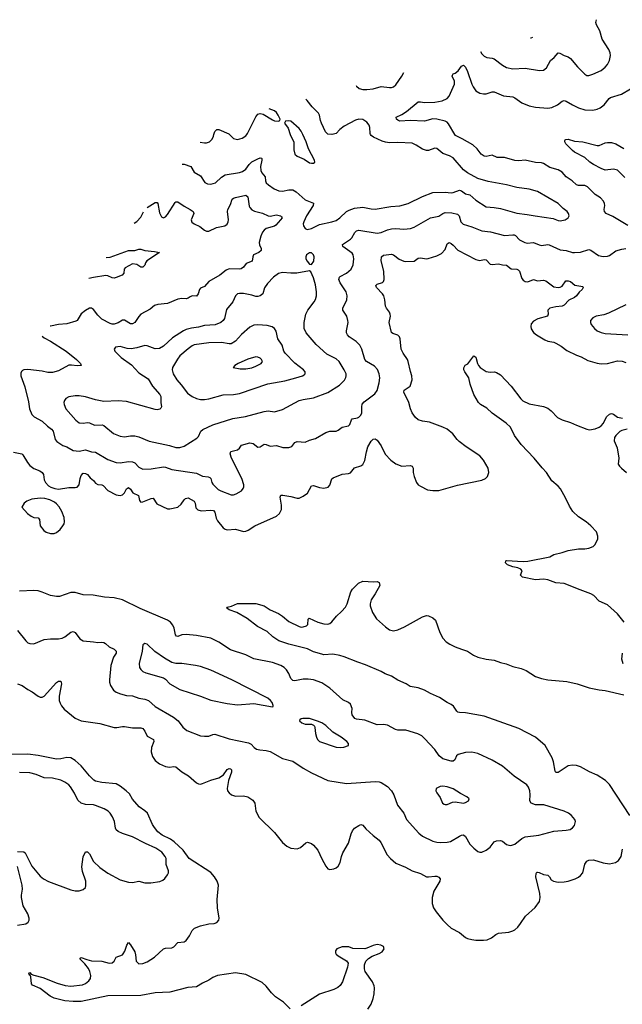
# Model space of a CAD drawing. Header units: inches. Extents: x 1305449 to 1407403, y 744709 to 841554.
# Tile 113 of 114: x 1392531 to 1398395, y 831530 to 841119. Entities that reach past the tile are written whole.
import ezdxf

# ---------------------------------------------------------------- set-up
doc = ezdxf.new("R2010")
doc.units = ezdxf.units.IN
doc.header["$MEASUREMENT"] = 0
doc.layers.add('B3893', color=7, linetype='Continuous')
doc.layers.add('B3894', color=7, linetype='Continuous')

msp = doc.modelspace()

# ---------------------------------------------------------------- linework, layer by layer
at = {"layer": 'B3893', "color": 6}
for points, elevation in [([(1394111.9, 839710.8), (1394130, 839711.1), (1394197.5, 839690), (1394230, 839632.3), (1394290, 839598), (1394334, 839534), (1394359.1, 839519.1), (1394390, 839515.6), (1394436.4, 839530), (1394495, 839585), (1394530, 839607.6), (1394670, 839629.8), (1394699.4, 839640.6), (1394730, 839663.1), (1394765.6, 839710), (1394790, 839733.8), (1394850, 839765.1), (1394870, 839772), (1394883.8, 839770), (1394887.6, 839767.6), (1394887.7, 839750), (1394873.8, 839690), (1394876.8, 839650), (1394888, 839628), (1394918.3, 839590), (1394923.1, 839550), (1394930.9, 839530.9), (1394952.6, 839510), (1395007.2, 839470), (1395051.6, 839451.6), (1395090, 839447.7), (1395150, 839462.2), (1395190, 839461.8), (1395222.9, 839442.9), (1395310, 839364.4), (1395390.6, 839330.6), (1395386.1, 839310), (1395322.2, 839210), (1395295, 839150), (1395290.6, 839130), (1395293.5, 839110), (1395310, 839086), (1395330, 839077.1), (1395370, 839084.9), (1395450, 839123), (1395570, 839149.8), (1395610, 839164.4), (1395645.3, 839190), (1395710.7, 839249.3), (1395736.2, 839263.8), (1395790, 839282.9), (1395870, 839292.4), (1395950, 839276.4), (1395990, 839273.7), (1396141.2, 839298.8), (1396230, 839307.2), (1396310, 839330.2), (1396450, 839395.5), (1396550, 839435), (1396670, 839438.2), (1396730, 839433.4), (1396750, 839436.4), (1396810, 839458.5), (1396830, 839453), (1396870, 839423.7), (1396912.3, 839412.3), (1396970, 839361), (1397070, 839296.3), (1397150, 839290.7), (1397210, 839279.8), (1397370, 839234.9), (1397470, 839223), (1397547.3, 839207.3), (1397722.2, 839182.2), (1397770, 839162), (1397790, 839159.9), (1397840.5, 839170), (1397869.8, 839190), (1397876.8, 839210), (1397872.9, 839230), (1397859.4, 839250), (1397820, 839280), (1397770, 839330.3), (1397570, 839444.6), (1397490, 839469.7), (1397370, 839484.4), (1397270, 839511.6), (1397090, 839542.5), (1396990, 839573.1), (1396890, 839627.1), (1396850, 839655.1), (1396750, 839772), (1396713.3, 839793.3), (1396650, 839816.5), (1396590, 839864.5), (1396570, 839866.9), (1396510, 839844.5), (1396490, 839843.7), (1396450, 839856.8), (1396390, 839896.8), (1396350, 839915.2), (1396210, 839921.5), (1396130, 839918.9), (1396090, 839925), (1396057.2, 839937.2), (1395974.7, 839974.7), (1395950.4, 839990.4), (1395946, 840000)], 1500), ([(1394286.7, 839925.6), (1394330, 839918.1), (1394350, 839918.9), (1394377.1, 839930), (1394404, 839956), (1394417, 839983), (1394421.3, 840000)], 1600), ([(1394573.3, 840000), (1394610, 839961.3), (1394650, 839950.6), (1394695.5, 839964.5), (1394730, 839989), (1394739.8, 840000)], 1600), ([(1395162.1, 840000), (1395165.1, 839990), (1395199.3, 839930), (1395198.8, 839850), (1395210.1, 839810), (1395230, 839789.7), (1395300.1, 839760.1), (1395350, 839724.9), (1395370, 839720.3), (1395390, 839722.6), (1395402, 839730), (1395401, 839750), (1395342.4, 839862.4), (1395320.1, 839930), (1395286.6, 840000)], 1600), ([(1395571.3, 840000), (1395570, 839999.7), (1395567.1, 840000)], 1500), ([(1398450, 839112.9), (1398301.8, 839201.8), (1398238.4, 839230), (1398222.5, 839250), (1398220.3, 839270), (1398226.2, 839310), (1398222.9, 839330), (1398212.5, 839352.5), (1398183.8, 839383.9), (1398130, 839417.6), (1398057.2, 839490), (1398030, 839504), (1397970, 839504.6), (1397950, 839510.2), (1397908.9, 839548.9), (1397850, 839589.9), (1397810, 839635.3), (1397770, 839658.1), (1397690, 839679.6), (1397630, 839719.2), (1397610, 839725.2), (1397550, 839727.5), (1397450, 839750.9), (1397390, 839745.9), (1397350, 839749), (1397250, 839776.8), (1397176.8, 839776.8), (1397130, 839799.3), (1397070, 839786.6), (1397050, 839790), (1397021.9, 839810), (1396982.1, 839862.1), (1396939.4, 839899.4), (1396838.3, 839958.3), (1396771.6, 839990), (1396765.8, 840000)], 1400), ([(1398421, 839581), (1398350, 839653.5), (1398310, 839661.9), (1398230, 839653.9), (1398190, 839669.2), (1398114.9, 839710), (1398080.5, 839730), (1398030, 839778.1), (1397930, 839827.8), (1397910, 839844), (1397847, 839910), (1397836.4, 839930), (1397837.2, 839942.8), (1397839.5, 839950), (1397846.5, 839953.5), (1397870, 839953.7), (1397930, 839936.1), (1398010, 839929.4), (1398150, 839892.1), (1398170, 839892.8), (1398230, 839919.9), (1398250, 839924.2), (1398290, 839923.4), (1398334.1, 839910), (1398410, 839864.9)], 1300), ([(1393770.3, 839291.2), (1393850, 839339), (1393870, 839337.2), (1393875.2, 839330), (1393890, 839239.3), (1393910, 839200.1), (1393930, 839189.6), (1393950, 839199.9), (1393970, 839222.8), (1394042.6, 839337.4), (1394050, 839344.9), (1394070, 839345.4), (1394130, 839301.4), (1394189.5, 839270), (1394217.7, 839250), (1394226.3, 839230), (1394199.8, 839170), (1394206, 839146), (1394227.3, 839130), (1394283.3, 839103.3), (1394330, 839068.4), (1394350, 839059.8), (1394370, 839058.9), (1394445.8, 839094.2), (1394528.3, 839111.7), (1394550, 839127.7), (1394560.8, 839150), (1394563.2, 839170), (1394553.3, 839250), (1394555.7, 839270), (1394581.6, 839318.4), (1394599.3, 839370), (1394610, 839381.2), (1394630, 839388.8), (1394730, 839410.3), (1394752.3, 839392.3), (1394764.3, 839304.3), (1394770, 839288.9), (1394790, 839268), (1394815.1, 839255.1), (1394893.9, 839233.9), (1394950, 839207.2), (1394970, 839206.2), (1395030, 839217.8), (1395067.8, 839210), (1395079.2, 839199.2), (1395083.9, 839190), (1395070.4, 839170), (1395022.3, 839117.7), (1395010, 839109.3), (1394930, 839084.1), (1394908.5, 839070), (1394893.2, 839050), (1394877.2, 839010), (1394862.6, 838950), (1394865, 838925), (1394880, 838890), (1394880.8, 838870), (1394857.4, 838850), (1394807.6, 838830), (1394798.2, 838810), (1394794.3, 838765.7), (1394734.5, 838745.5), (1394708.3, 838710), (1394686.9, 838693.1), (1394670, 838689), (1394570, 838691.2), (1394540.5, 838679.5), (1394477.1, 838630), (1394372.6, 838570), (1394330, 838518.9), (1394290, 838505.7), (1394279.2, 838490), (1394268.3, 838450), (1394250, 838427.6), (1394210, 838428.4), (1394190, 838420.8), (1394170, 838405.5), (1394150, 838399.1), (1394110, 838403.4), (1394070, 838398.6), (1393970, 838353.5), (1393875.6, 838344.4), (1393844.2, 838335.8), (1393800.8, 838299.2), (1393710.6, 838249.4), (1393690, 838227.9), (1393650.5, 838170), (1393630, 838157), (1393610, 838156.3), (1393550, 838192.4), (1393530, 838191), (1393490, 838168.1), (1393450, 838154.6), (1393430, 838154.4), (1393410, 838160.3), (1393330, 838202.8), (1393290, 838241.8), (1393250, 838295.7), (1393230, 838309.5), (1393210, 838309.9), (1393170, 838287.2), (1393130, 838253.1), (1393090, 838190.8), (1393077, 838183), (1392990, 838156), (1392910, 838149.7), (1392830, 838134.2), (1392827.9, 838133.5)], 1400), ([(1392748.8, 838036.3), (1392770, 838020.1), (1392830, 837989.4), (1392984.5, 837890), (1393084.4, 837810), (1393123.2, 837770), (1393130.3, 837750), (1393091.1, 837748.9), (1393035.5, 837755.5), (1393010, 837752.8), (1392910, 837699.2), (1392850, 837683.1), (1392803.9, 837683.9), (1392750, 837695.8), (1392610, 837713.1), (1392570.4, 837709.6), (1392557.2, 837702.8), (1392547.2, 837692.8), (1392542.5, 837677.5), (1392543.4, 837650), (1392581.9, 837541.9), (1392616.3, 837396.3), (1392627.7, 837327.7), (1392650, 837272.3), (1392670.5, 837250.5), (1392750, 837208.5), (1392800.4, 837160.4), (1392841, 837130), (1392857.1, 837110), (1392877.4, 837030), (1392892.2, 837012.2), (1392950, 836971.6), (1392990, 836957.8), (1393050, 836922.8), (1393110, 836917.7), (1393170, 836929.6), (1393230, 836910.3), (1393270, 836906), (1393390, 836836.3), (1393470, 836807.6), (1393510, 836803.3), (1393590, 836817.3), (1393630, 836814), (1393650, 836804.3), (1393690, 836761.3), (1393730, 836742.3), (1393810, 836744.9), (1393930, 836762.5), (1393950, 836760.4), (1394010, 836739.2), (1394250, 836701.9), (1394310, 836672.2), (1394366, 836666), (1394379.7, 836659.7), (1394391.4, 836650), (1394402, 836610), (1394410, 836596.6), (1394463.5, 836543.5), (1394487.5, 836530), (1394590, 836492.2), (1394610, 836492.7), (1394638.8, 836501.2), (1394688.6, 836530), (1394706.6, 836553.4), (1394712.4, 836570), (1394712.3, 836587.7), (1394693.3, 836650), (1394590.9, 836850), (1394580.3, 836890), (1394586, 836914), (1394651, 836929), (1394670, 836945.3), (1394690, 836974.2), (1394770, 836996.3), (1394801.8, 836990), (1394850, 836955.9), (1394870, 836958), (1394910, 836983.9), (1394930, 836982.4), (1394970, 836965.7), (1395030, 836970.3), (1395093.2, 836953.2), (1395150, 836951.2), (1395178.3, 836961.7), (1395210, 837001), (1395229.7, 837010), (1395310, 837005.4), (1395350, 837022.9), (1395410, 837041), (1395510, 837100.1), (1395550, 837110.8), (1395610, 837112.5), (1395630, 837121.9), (1395670, 837151.5), (1395730, 837162.7), (1395742.6, 837177.4), (1395758.4, 837221.6), (1395767.3, 837232.7), (1395817.7, 837242.3), (1395830, 837247.7), (1395850, 837266.7), (1395860.4, 837290), (1395859.5, 837350), (1395865.4, 837374.6), (1395884.3, 837395.7), (1395986.5, 837473.5), (1396010, 837508.3), (1396030, 837583.6), (1396034.5, 837630), (1396027.8, 837670), (1396011.9, 837711.9), (1395984.2, 837744.2), (1395906.5, 837790), (1395889.9, 837810), (1395859, 837910), (1395840.3, 837950), (1395805.7, 837985.7), (1395738, 838030), (1395720.3, 838050), (1395712, 838070), (1395709.9, 838090), (1395726.3, 838170), (1395725.7, 838190), (1395713.5, 838230), (1395675.9, 838290), (1395674.8, 838310), (1395713.3, 838390), (1395718.9, 838430), (1395707.4, 838470), (1395650, 838556.1), (1395636.9, 838590), (1395641.6, 838610), (1395650, 838618.8), (1395710, 838650.9), (1395755.6, 838690), (1395777, 838730), (1395784.3, 838790), (1395776.8, 838830), (1395765.8, 838845.8), (1395674.3, 838910), (1395673.1, 838930), (1395750, 838980.1), (1395764, 838996), (1395792.9, 839047.2), (1395810, 839062.3), (1395830, 839068.8), (1396010, 839039), (1396050, 839045.3), (1396110, 839072.4), (1396150, 839083), (1396190, 839085.1), (1396270, 839077.6), (1396333.2, 839086.8), (1396370, 839097.6), (1396529.5, 839190.5), (1396610, 839206.6), (1396648.5, 839231.5), (1396670, 839239.8), (1396737.5, 839237.5), (1396790, 839226.2), (1396809.4, 839210), (1396825.5, 839150), (1396847.9, 839127.9), (1396930, 839102.4), (1397030, 839061), (1397112.8, 839052.8), (1397250, 839016), (1397330, 839025.2), (1397342.5, 839022.5), (1397355.7, 839015.7), (1397394, 838974), (1397447.4, 838947.4), (1397470, 838943.8), (1397530, 838950.5), (1397585.4, 838925.4), (1397610, 838920.7), (1397670, 838928.1), (1397685, 838925), (1397790, 838876.5), (1397850, 838872.6), (1397910, 838853), (1397930, 838851.7), (1397990, 838855.8), (1398070, 838880.1), (1398090, 838874.9), (1398163.2, 838823.2), (1398210, 838813), (1398250, 838815.6), (1398270, 838822.6), (1398332.5, 838867.5), (1398390, 838885), (1398430, 838889.1)], 1400), ([(1393645.5, 839137.9), (1393670, 839151.9), (1393710, 839194.4), (1393736.1, 839249.2)], 1400), ([(1392470, 836908.2), (1392550, 836891.8), (1392562.4, 836882.4), (1392606.4, 836806.4), (1392630, 836777.2), (1392670, 836748.1), (1392725.7, 836725.7), (1392750.8, 836710), (1392763.6, 836690), (1392770, 836637.1), (1392781.7, 836610), (1392810, 836579.8), (1392832.3, 836567.7), (1392873.4, 836553.4), (1392910, 836547), (1393010, 836563.5), (1393070, 836562.6), (1393090, 836566.8), (1393110.5, 836589.5), (1393120, 836650), (1393130, 836680.4), (1393150, 836701.4), (1393170, 836700.7), (1393190, 836689), (1393217.1, 836657.1), (1393250, 836630.4), (1393270, 836603.5), (1393290, 836593.5), (1393328.9, 836588.9), (1393342.1, 836582.1), (1393390, 836532.2), (1393470, 836492.2), (1393510, 836484.6), (1393530, 836491.3), (1393550, 836512.5), (1393570, 836549.1), (1393590, 836563), (1393610, 836546.6), (1393631.4, 836511.4), (1393686.1, 836486.1), (1393695.2, 836435.2), (1393710, 836421.2), (1393730, 836421.9), (1393810, 836456.7), (1393830, 836460.1), (1393864.5, 836404.5), (1393970, 836353.7), (1393993.5, 836353.5), (1394070, 836370), (1394101, 836399), (1394130, 836443.3), (1394143.6, 836456.4), (1394170, 836461.4), (1394228.3, 836428.3), (1394237.2, 836410), (1394245.3, 836365.3), (1394264.5, 836344.5), (1394296.5, 836336.5), (1394390, 836343.5), (1394417.6, 836337.6), (1394430, 836324.2), (1394444.3, 836264.3), (1394457.2, 836237.2), (1394510, 836168.6), (1394530, 836156.1), (1394550, 836150.7), (1394630, 836155.5), (1394710, 836135.5), (1394730, 836136), (1394754.1, 836145.9), (1394820.5, 836190), (1395030, 836284.3), (1395058.2, 836310), (1395077.8, 836350), (1395078.7, 836390), (1395065.2, 836470), (1395071.6, 836488.4), (1395090.8, 836489.2), (1395170, 836475.8), (1395230, 836460.1), (1395250, 836460.4), (1395290, 836478.9), (1395331.5, 836508.5), (1395370, 836578.6), (1395390, 836582.7), (1395450, 836564), (1395490, 836557.9), (1395532.9, 836567.1), (1395550, 836584.7), (1395570, 836646.2), (1395581.5, 836658.5), (1395670, 836692), (1395730, 836697.7), (1395750, 836705.3), (1395790, 836755.2), (1395850, 836772.6), (1395871.7, 836788.3), (1395890, 836825.4), (1395905.3, 836910), (1395919.9, 836960.1), (1395950, 837012.8), (1395970, 837033.9), (1395990, 837036.1), (1396010, 837022.9), (1396050.3, 836970), (1396088.6, 836888.6), (1396143.6, 836830), (1396190, 836794), (1396250, 836769.5), (1396330, 836777.1), (1396351.7, 836771.7), (1396359.1, 836750), (1396360.8, 836710), (1396369.4, 836669.4), (1396392.1, 836612.1), (1396410, 836590.1), (1396430, 836575.7), (1396500.8, 836540.8), (1396550, 836532), (1396610, 836533.6), (1396790, 836586.9), (1397027, 836633), (1397064.4, 836650), (1397085, 836670), (1397095.5, 836710), (1397089.9, 836750), (1397044.5, 836830), (1397008.4, 836870), (1396877.3, 836957.3), (1396808.8, 837010), (1396788.1, 837030), (1396746.7, 837086.7), (1396690.5, 837130.5), (1396650, 837151.7), (1396519.3, 837199.3), (1396450, 837210.2), (1396410, 837222.1), (1396383, 837243), (1396350.8, 837290), (1396334.1, 837330), (1396317.2, 837390), (1396269.9, 837490), (1396271.7, 837510), (1396331.2, 837550), (1396351.2, 837610), (1396347.8, 837650), (1396332.9, 837692.9), (1396310.2, 837790.2), (1396303.5, 837810), (1396262.2, 837870), (1396241.9, 837910), (1396233.7, 838010), (1396227.2, 838030), (1396210, 838045.2), (1396161.8, 838061.8), (1396150, 838071.8), (1396126.1, 838170), (1396138.1, 838230), (1396137.8, 838250), (1396130.5, 838270.5), (1396100.9, 838310), (1396092.4, 838330), (1396084.9, 838390), (1396073.4, 838430), (1396060.4, 838450), (1396001.9, 838510), (1395995.6, 838530), (1396010, 838544.4), (1396060.4, 838559.6), (1396072.2, 838570), (1396078.8, 838590), (1396073.4, 838670), (1396047.1, 838770), (1396051.5, 838808.5), (1396070, 838825), (1396150, 838834.8), (1396169.2, 838830), (1396225.1, 838785.1), (1396270, 838766.9), (1396285.5, 838765.5), (1396370, 838767.3), (1396410, 838795.6), (1396430, 838799.9), (1396489.4, 838790.6), (1396506.4, 838793.6), (1396590, 838817.5), (1396636.8, 838843.2), (1396670, 838880.4), (1396690, 838937.4), (1396710, 838950.1), (1396730, 838940.6), (1396750, 838923.2), (1396794.6, 838874.6), (1396970, 838784.2), (1397010, 838774.8), (1397050, 838783.3), (1397070, 838780.9), (1397110, 838739.1), (1397130, 838733.3), (1397190, 838739.9), (1397230, 838730.6), (1397268.4, 838728.4), (1397313.7, 838693.7), (1397367.8, 838687.8), (1397381.9, 838681.9), (1397394.2, 838670), (1397417.4, 838597.4), (1397430, 838581.3), (1397450, 838568), (1397474.9, 838565.1), (1397530, 838587.8), (1397570, 838575.3), (1397630, 838583.3), (1397650, 838574.1), (1397730, 838516), (1397770, 838510.1), (1397790, 838513.6), (1397810, 838524.2), (1397845.7, 838574.3), (1397870, 838576.8), (1397890.4, 838570.4), (1397934.6, 838534.6), (1398010, 838519.2), (1398014.1, 838510), (1398004.4, 838490), (1397975.6, 838464.4), (1397949.5, 838430), (1397930, 838414.5), (1397874, 838386), (1397830, 838338.7), (1397810, 838328.8), (1397750, 838323.2), (1397689.6, 838310.4), (1397672.3, 838290), (1397673.1, 838250), (1397666.3, 838230), (1397574.4, 838205.6), (1397530, 838183.5), (1397510, 838157.4), (1397505.4, 838130), (1397510, 838109.2), (1397531.5, 838071.5), (1397558.9, 838050), (1397640.4, 838000.4), (1397670, 837988.5), (1397730, 837977.4), (1397750, 837969.1), (1397799.5, 837939.5), (1397856.7, 837896.7), (1397950, 837850.4), (1397995.4, 837835.4), (1398059.6, 837799.6), (1398150, 837773.1), (1398190, 837766.6), (1398250, 837770.3), (1398350, 837795.8), (1398393.5, 837793.5), (1398430, 837779.3)], 1300), ([(1393372.5, 838802.5), (1393410, 838805.2), (1393590, 838869.6), (1393650, 838871.4), (1393690, 838883.8), (1393710, 838883.6), (1393750.1, 838870.1), (1393842.9, 838862.9), (1393890.5, 838850), (1393768.8, 838771.2), (1393755.5, 838750), (1393750, 838729.8), (1393730, 838709.4), (1393710, 838709.9), (1393670, 838734.7), (1393630, 838740.8), (1393556.7, 838703.3), (1393547.2, 838690), (1393545.3, 838650), (1393529.3, 838630.7), (1393470, 838608.5), (1393450, 838602.3), (1393430, 838604.7), (1393390, 838624.9), (1393370, 838627.2), (1393250, 838609.6), (1393205.2, 838597)], 1300), ([(1398430, 838341.6), (1398259.6, 838260.4), (1398214.5, 838245.5), (1398142, 838230), (1398110, 838214.9), (1398086.8, 838190), (1398085.4, 838170), (1398093.3, 838150), (1398123.8, 838110), (1398150, 838090.1), (1398190, 838071.4), (1398230, 838062.4), (1398450, 838049.1)], 1400), ([(1398414.4, 835250), (1398350, 835332.9), (1398250, 835419.9), (1398170, 835454.5), (1398118.8, 835510), (1398090, 835528.8), (1397984.6, 835564.6), (1397830, 835627.8), (1397750, 835634.2), (1397670, 835662.2), (1397630, 835670.9), (1397550, 835664), (1397425.7, 835690), (1397406.3, 835710), (1397421, 835750), (1397406.8, 835766.8), (1397379.7, 835779.7), (1397329.3, 835790), (1397278, 835810), (1397259.3, 835830), (1397262, 835850), (1397270, 835852.2), (1397430, 835842.2), (1397475.4, 835844.6), (1397690, 835886.6), (1397728.3, 835911.7), (1397810, 835929.1), (1397870, 835949.6), (1397970, 835964.8), (1398030, 835964.1), (1398070, 835972.3), (1398111.4, 835988.6), (1398131.6, 836008.4), (1398156.8, 836063.2), (1398157.1, 836090), (1398142.9, 836130), (1398090.6, 836190), (1398042.4, 836230), (1397970, 836276.4), (1397914.9, 836330), (1397880.8, 836380.8), (1397843.7, 836463.7), (1397794.3, 836550), (1397770, 836576.7), (1397710, 836627.1), (1397658.5, 836710), (1397615.2, 836755.2), (1397538.5, 836850), (1397410, 836982.8), (1397345.2, 837070), (1397307.9, 837150), (1397263.9, 837190), (1397130, 837286.1), (1397075.5, 837335.5), (1397015.6, 837370), (1396995.2, 837390), (1396952.1, 837470), (1396915.1, 837570), (1396902, 837630), (1396864.4, 837690), (1396854.7, 837710), (1396853, 837727), (1396864.7, 837755.3), (1396891.7, 837768.3), (1396950, 837846), (1396970, 837831.3), (1396986.4, 837770), (1396995.3, 837750), (1397012.8, 837730), (1397070, 837692.1), (1397110, 837685.3), (1397150.3, 837690.3), (1397170, 837684.4), (1397210, 837658.9), (1397313.8, 837550), (1397407.2, 837427.2), (1397428, 837408), (1397490, 837379.1), (1397630, 837350.2), (1397670, 837334.7), (1397702.6, 837310), (1397766.1, 837246.1), (1397810, 837221.7), (1397890, 837196.5), (1397948.5, 837168.5), (1398050, 837129.4), (1398075.9, 837124.1), (1398130, 837135.7), (1398170, 837151.5), (1398190, 837165), (1398211.8, 837190), (1398242.3, 837250), (1398270, 837277.2), (1398290, 837283.9), (1398310, 837278), (1398350, 837247.7), (1398396.8, 837236.8)], 1200), ([(1398443.1, 837130), (1398390, 837117.7), (1398370, 837108.6), (1398331.6, 837070), (1398320.9, 837050), (1398316.5, 837016.5), (1398344.4, 836950), (1398362, 836850), (1398356.5, 836790), (1398367.3, 836770), (1398388.1, 836750), (1398435.5, 836710)], 1200), ([(1398469.4, 833370), (1398271.5, 833671.5), (1398231.5, 833710), (1398150, 833761.9), (1398074.9, 833794.9), (1397990, 833841), (1397950, 833855.4), (1397910, 833858.7), (1397870, 833850.9), (1397770, 833788.7), (1397750, 833786.7), (1397741.6, 833801.6), (1397726.3, 833890), (1397713.7, 833930), (1397646.2, 834050), (1397551.4, 834131.4), (1397390, 834215.9), (1397050, 834335.5), (1396870, 834369), (1396810, 834371.4), (1396796.2, 834376.2), (1396785, 834385), (1396753, 834433), (1396731, 834451), (1396690, 834469.9), (1396616.9, 834516.9), (1396530, 834555.6), (1396470, 834589.1), (1396410, 834611.3), (1396330, 834624.5), (1396290.7, 834650.7), (1396210, 834687.9), (1396150, 834724.2), (1396087.1, 834747.2), (1396050, 834770.8), (1395896.5, 834836.5), (1395821.2, 834861.2), (1395690, 834914.3), (1395647.9, 834927.9), (1395578.1, 834938.1), (1395490, 834934.5), (1395470, 834938.1), (1395390, 834963.7), (1395330.8, 834990.8), (1395150, 835036.3), (1395052.1, 835070), (1394995.8, 835110), (1394939.2, 835159.2), (1394844.4, 835210), (1394745.5, 835285.5), (1394644, 835344), (1394569.3, 835370), (1394544.5, 835390), (1394550, 835397.3), (1394592.1, 835407.9), (1394650, 835433.7), (1394830, 835432.6), (1394910, 835410.2), (1394970, 835370.9), (1395050, 835336.3), (1395090, 835310.9), (1395150, 835258.9), (1395250, 835208.4), (1395270, 835203.5), (1395290, 835204.6), (1395323.2, 835216.8), (1395334, 835230), (1395338.4, 835281.6), (1395348.4, 835291.6), (1395431.4, 835251.4), (1395490, 835234.6), (1395530, 835233.4), (1395550, 835239.8), (1395570, 835253), (1395614.3, 835310), (1395663.7, 835356.4), (1395701, 835399), (1395717.5, 835430), (1395753.2, 835546.8), (1395770, 835573.8), (1395828.2, 835630), (1395870, 835650.1), (1395975.1, 835644.9), (1396010, 835648), (1396030, 835637.6), (1396034.5, 835610), (1395990, 835528.1), (1395952.1, 835470), (1395941.6, 835430), (1395942.9, 835410), (1395965.1, 835345.1), (1396004.1, 835284.1), (1396090, 835206.4), (1396130, 835177.2), (1396170, 835166.8), (1396210, 835175.6), (1396274.5, 835205.5), (1396450, 835304.3), (1396490, 835316.2), (1396510, 835314), (1396552.9, 835292.9), (1396577.3, 835270), (1396618.9, 835150), (1396650, 835095.3), (1396681.2, 835061.2), (1396716.3, 835036.3), (1396770, 835011.1), (1396830, 834987), (1396890, 834969.2), (1396948.9, 834928.9), (1396990.1, 834910.1), (1397070.6, 834890.6), (1397150, 834879.6), (1397210, 834859), (1397266.1, 834846.1), (1397330, 834820.2), (1397410, 834800.1), (1397459.9, 834779.9), (1397550, 834722.8), (1397610, 834703), (1397670, 834691.1), (1397854.8, 834674.8), (1397956, 834650), (1398072.8, 834612.8), (1398170, 834593.2), (1398230, 834586.3), (1398410, 834543)], 1200), ([(1392508.8, 835168.8), (1392589.3, 835069.3), (1392610, 835051.1), (1392630, 835042), (1392670, 835040.1), (1392770, 835080.9), (1392830, 835088.3), (1392910, 835089.6), (1392943.9, 835096.1), (1392970, 835108.2), (1393030, 835154.1), (1393050, 835159.4), (1393071.6, 835151.6), (1393115.2, 835090), (1393148.7, 835068.7), (1393250, 835059.8), (1393290, 835051.9), (1393330, 835055), (1393350, 835052.5), (1393364.5, 835044.5), (1393400.7, 835010), (1393450, 834989.8), (1393470.9, 834970), (1393471.2, 834950), (1393443.7, 834910), (1393417.4, 834830), (1393404.9, 834690), (1393405.7, 834665.7), (1393414.4, 834634.4), (1393445.2, 834590), (1393470, 834568.8), (1393512, 834552), (1393570, 834536.7), (1393630, 834533.6), (1393690, 834512.2), (1393750, 834502.1), (1393783.4, 834490), (1393850.4, 834430), (1394026.8, 834326.8), (1394073.2, 834290), (1394117.9, 834230), (1394157.5, 834197.5), (1394290, 834145.8), (1394330, 834139.5), (1394370, 834140.5), (1394410, 834156.3), (1394430, 834159.4), (1394570, 834116.5), (1394757.7, 834077.7), (1394783.4, 834063.4), (1394811.9, 834031.9), (1394835, 834015), (1394866.5, 834006.5), (1394930, 834001.1), (1394970, 833990.6), (1395090, 833924.8), (1395190, 833898.1), (1395290, 833830), (1395370, 833784.4), (1395530, 833709.7), (1395710, 833680.1), (1395990, 833698), (1396030, 833696.3), (1396050, 833690.3), (1396109.7, 833650), (1396150, 833608.4), (1396172.9, 833570), (1396206.5, 833470), (1396267.7, 833390), (1396296.3, 833330), (1396416.4, 833196.4), (1396450, 833167.9), (1396550, 833117.6), (1396590, 833107.1), (1396630, 833104.9), (1396690, 833109.1), (1396723.2, 833116.8), (1396810, 833168.5), (1396830, 833177.8), (1396850, 833178.8), (1396870, 833162.5), (1396912.5, 833090), (1396950, 833050.1), (1396990, 833018.4), (1397010, 833012.2), (1397030, 833012.8), (1397070, 833029.5), (1397110, 833060.8), (1397150, 833111.3), (1397170, 833121.3), (1397210, 833124.1), (1397230, 833117.2), (1397270, 833086.8), (1397290, 833078.3), (1397310, 833076.8), (1397350, 833090.1), (1397416.2, 833143.8), (1397450, 833161.9), (1397583.5, 833176.5), (1397730, 833216.7), (1397850, 833224.4), (1397886.9, 833233.1), (1397911.8, 833248.2), (1397929.9, 833270.1), (1397939.6, 833310), (1397933.9, 833330), (1397899.6, 833370), (1397870.7, 833390.7), (1397830, 833409.9), (1397630.8, 833470.8), (1397550, 833471.2), (1397510, 833488.8), (1397495.1, 833510), (1397500.2, 833570), (1397495.1, 833610), (1397483.1, 833643.1), (1397466.8, 833666.8), (1397342.2, 833750), (1397229, 833849), (1397130, 833907.4), (1396990, 833972), (1396930, 833986.8), (1396870, 833982), (1396797.1, 833962.9), (1396781.6, 833950), (1396766.4, 833910), (1396750, 833897.2), (1396730, 833897.7), (1396650, 833921.9), (1396613.7, 833950), (1396570, 834011.9), (1396470, 834118.8), (1396442.9, 834142.9), (1396405.2, 834165.2), (1396290, 834198.2), (1396210, 834200.4), (1396187.3, 834207.3), (1396110, 834248), (1396070, 834255.4), (1396010, 834249.9), (1395890, 834296.1), (1395810, 834305.3), (1395793.7, 834313.7), (1395766.6, 834350), (1395762.9, 834370), (1395765.5, 834410), (1395750, 834451.9), (1395730.2, 834470.2), (1395676.3, 834496.2), (1395550, 834607.4), (1395470, 834660.3), (1395390, 834689.6), (1395337.5, 834697.5), (1395290, 834697.5), (1395210, 834680.1), (1395190, 834682.6), (1395170, 834702.7), (1395149.2, 834750), (1395126.5, 834786.5), (1395103.3, 834810), (1395070.7, 834830.7), (1394990, 834860), (1394810, 834893), (1394730, 834933), (1394582.8, 834982.8), (1394470, 835056), (1394390, 835094.3), (1394250, 835121.3), (1394150, 835131.1), (1394110, 835126.5), (1394070, 835110.7), (1394055.3, 835115.3), (1394047.1, 835127.1), (1394033.7, 835193.7), (1394021.5, 835221.5), (1393998, 835250), (1393970.4, 835270), (1393704.5, 835384.5), (1393530, 835467.7), (1393450, 835487.8), (1393356.4, 835496.4), (1393245.4, 835514.6), (1393150, 835518.5), (1393070, 835540.4), (1393030, 835539.4), (1392917.2, 835502.8), (1392890, 835500.1), (1392831, 835511), (1392750, 835545), (1392710, 835556.1), (1392670, 835558.7), (1392530, 835553.3)], 1300), ([(1398405.3, 834845.3), (1398391.6, 834890), (1398397.6, 834950)], 1200), ([(1392510, 834651.3), (1392553.7, 834633.7), (1392610, 834596.1), (1392653.7, 834573.7), (1392710, 834529.4), (1392730, 834521.7), (1392750, 834520.5), (1392770, 834530.1), (1392890, 834664.8), (1392910, 834677.9), (1392930, 834675.8), (1392937.1, 834650), (1392914.5, 834530), (1392916.2, 834490), (1392923.4, 834463.4), (1392937.2, 834437.2), (1392964.3, 834404.3), (1393070, 834317.4), (1393130, 834289.1), (1393310, 834262.8), (1393450, 834225.6), (1393475, 834225), (1393530, 834235.9), (1393550, 834235.6), (1393630, 834221.7), (1393710, 834222.7), (1393730, 834215.5), (1393749.1, 834190), (1393770, 834142.3), (1393834.2, 834110), (1393836.8, 834090), (1393813.6, 834030), (1393809.5, 833990), (1393822.9, 833942.9), (1393850, 833904), (1393892.9, 833870), (1393950, 833844), (1393990, 833839.2), (1394030, 833844.1), (1394050, 833841.5), (1394110, 833793.6), (1394173.2, 833753.2), (1394250, 833687.4), (1394270, 833677.1), (1394290, 833674.7), (1394310, 833678.8), (1394390, 833712.8), (1394470, 833735.1), (1394514, 833766), (1394550, 833815.2), (1394570, 833825.6), (1394581.4, 833821.4), (1394591.9, 833811.9), (1394592.4, 833790), (1394561.5, 833710), (1394549.6, 833630), (1394554.4, 833610), (1394569.3, 833589.3), (1394592.8, 833570), (1394630, 833555.1), (1394710, 833558.5), (1394750, 833550.9), (1394798.6, 833518.6), (1394820.8, 833490), (1394830.2, 833410), (1394862.2, 833350), (1395010, 833202.6), (1395090, 833104.8), (1395130, 833068.8), (1395170, 833051.5), (1395230, 833045), (1395264.4, 833055.6), (1395316.2, 833103.8), (1395331.5, 833108.5), (1395370, 833095.3), (1395390, 833079), (1395432.1, 833030), (1395470, 832946), (1395510, 832874), (1395530, 832847.7), (1395550, 832841.6), (1395588.1, 832848.1), (1395610, 832858.4), (1395630, 832875.5), (1395649.7, 832910), (1395663.5, 832970), (1395676.6, 833003.4), (1395730, 833097.4), (1395756.7, 833190), (1395770, 833220.6), (1395790, 833243.5), (1395830, 833272.3), (1395850, 833281), (1395870, 833274.4), (1395899, 833239), (1395970, 833172.1), (1396030, 833127.7), (1396045.5, 833105.5), (1396106.2, 832986.2), (1396138.3, 832950), (1396190, 832905.6), (1396285.4, 832865.4), (1396350, 832828.7), (1396430, 832803.6), (1396490, 832771.3), (1396510, 832769.6), (1396570, 832777.6), (1396590, 832776.8), (1396610, 832769.2), (1396621.7, 832750), (1396620.1, 832730), (1396562.8, 832630), (1396544.8, 832570), (1396546.3, 832510), (1396557.9, 832470), (1396584.8, 832430), (1396650, 832350.1), (1396690, 832306.7), (1396730, 832272), (1396810, 832228.1), (1396870, 832181.2), (1396890, 832170.6), (1396930, 832159.9), (1396970, 832155.3), (1397046.2, 832153.8), (1397081.4, 832158.6), (1397122.3, 832177.7), (1397165.6, 832210), (1397190, 832221.5), (1397290, 832232.3), (1397330, 832244.3), (1397350, 832256), (1397377.8, 832282.2), (1397404.7, 832315.3), (1397452, 832388), (1397547.6, 832472.4), (1397589.9, 832530), (1397596.8, 832570), (1397594.2, 832610), (1397555.1, 832770), (1397556.8, 832803.2), (1397564.9, 832815.1), (1397570, 832817.8), (1397586.1, 832813.9), (1397630, 832794.6), (1397670, 832786.3), (1397686.3, 832770), (1397702.8, 832742.8), (1397727.4, 832727.4), (1397770, 832718.9), (1397830, 832721.1), (1397870, 832728.7), (1397935.8, 832750), (1397970, 832766.7), (1397990, 832783.2), (1398010.3, 832810), (1398030, 832893.9), (1398050, 832922.5), (1398070, 832935), (1398115.1, 832935.1), (1398210, 832907), (1398270, 832896.9), (1398330, 832909.7), (1398359.1, 832930), (1398382.8, 832970), (1398398.9, 833041.1)], 1200), ([(1395164.4, 831484.4), (1395096.6, 831550), (1395021, 831601), (1394981.6, 831641.6), (1394930, 831706), (1394890, 831741.5), (1394730, 831819.1), (1394630, 831835.3), (1394455.6, 831810), (1394410, 831791.2), (1394370, 831764.8), (1394310, 831736.4), (1394250, 831700.6), (1394168.3, 831691.7), (1393991.8, 831648.2), (1393850, 831642.6), (1393710, 831615.1), (1393390, 831613), (1393130, 831557.2), (1393050, 831555.6), (1392970, 831564.3), (1392865.7, 831590), (1392827.8, 831610), (1392730, 831682), (1392656.2, 831716.2), (1392646.3, 831730), (1392638, 831798), (1392633.6, 831813.6), (1392630, 831814), (1392620.9, 831830), (1392622.9, 831837.1), (1392630, 831839.1), (1392643.4, 831823.4), (1392670, 831812.6), (1392754.8, 831790), (1392895.4, 831735.4), (1392973.1, 831713.1), (1393030, 831705.8), (1393140.8, 831719.2), (1393170, 831731.4), (1393202.7, 831757.3), (1393218.7, 831781.3), (1393223.3, 831810), (1393213.8, 831850), (1393198.9, 831878.9), (1393164.9, 831924.9), (1393119.8, 831970), (1393120.3, 831979.7), (1393130, 831987), (1393185.1, 831965.1), (1393230, 831953.4), (1393330, 831949), (1393402, 831930), (1393430, 831934), (1393449.7, 831950), (1393469.8, 831990.2), (1393530, 832012.9), (1393539, 832021), (1393554.1, 832045.9), (1393573.8, 832106.2), (1393590, 832130.3), (1393610, 832107.9), (1393650, 832040.9), (1393658.3, 832010), (1393664.8, 831950), (1393690, 831924.5), (1393730, 831926.8), (1393770, 831943), (1393842.4, 831990), (1393930, 832070.9), (1393950, 832077.9), (1394010, 832079.4), (1394030.4, 832089.6), (1394070, 832130.2), (1394130, 832138.9), (1394149.7, 832150), (1394184.3, 832195.7), (1394208.3, 832250), (1394233.3, 832270), (1394290, 832295.1), (1394370, 832312.4), (1394423.8, 832316.2), (1394450, 832326.8), (1394468.3, 832350), (1394471.6, 832368.4), (1394457.1, 832470), (1394451.3, 832550), (1394464.2, 832690), (1394452.3, 832730), (1394428.1, 832770), (1394390, 832812.5), (1394181.7, 832950), (1394121.2, 833030), (1394032.6, 833112.6), (1393997, 833137), (1393917.1, 833177.1), (1393874.3, 833210), (1393841.3, 833250), (1393821.9, 833281.9), (1393773.4, 833390), (1393750, 833413.2), (1393692.1, 833452.1), (1393630, 833527.3), (1393598, 833578), (1393568, 833608.1), (1393510, 833654.9), (1393470, 833675.2), (1393330, 833689.5), (1393270, 833703), (1393251.7, 833711.7), (1393210, 833754.1), (1393130, 833853.7), (1393070, 833904.1), (1393030, 833928.7), (1392990, 833934.1), (1392930, 833919), (1392890, 833918.3), (1392710, 833951.9), (1392610, 833964.6), (1392450, 833961.3)], 1200), ([(1392510, 833016.4), (1392570, 833013.5), (1392583.5, 833003.5), (1392650, 832876), (1392730, 832778.2), (1392761.3, 832750), (1392810, 832726.5), (1393030, 832643.7), (1393070, 832633.3), (1393110, 832634.1), (1393150, 832648.3), (1393170, 832668.2), (1393175.1, 832684.9), (1393173.5, 832730), (1393142.5, 832822.5), (1393136.7, 832870), (1393150, 832964.4), (1393170, 833015.5), (1393190, 833014.1), (1393210, 832993.5), (1393250, 832921), (1393310, 832862.6), (1393390, 832806), (1393510, 832741.2), (1393590, 832719.9), (1393630, 832717.2), (1393690, 832727.9), (1393750, 832713.4), (1393807.6, 832712.4), (1393894.1, 832725.9), (1393922.4, 832737.6), (1393944.7, 832755.3), (1393970.5, 832790), (1393978.6, 832810), (1393980.4, 832830), (1393955.6, 832890), (1393956.9, 832950), (1393947.7, 832970), (1393913.4, 833010), (1393856.6, 833050), (1393754.6, 833094.6), (1393630, 833159.8), (1393531.7, 833191.7), (1393490, 833213.5), (1393470.8, 833230), (1393464.7, 833244.7), (1393452.1, 833310), (1393433.8, 833353.8), (1393410.4, 833390), (1393390.5, 833410.5), (1393353.7, 833433.7), (1393270, 833465.9), (1393250, 833471.2), (1393170, 833474.7), (1393129.6, 833490), (1393097.3, 833517.3), (1393065.6, 833585.6), (1393026.7, 833646.7), (1393007.8, 833667.8), (1392970, 833694.1), (1392930, 833711.7), (1392850, 833731.6), (1392770, 833735.6), (1392690, 833768.3), (1392630, 833784.8), (1392530, 833788.2)], 1300), ([(1392510, 832301.5), (1392590, 832314.2), (1392613.6, 832330), (1392621.5, 832350), (1392622.2, 832370), (1392611.2, 832410), (1392565.8, 832490), (1392549.2, 832570), (1392547.7, 832592.3), (1392556.7, 832650), (1392554.9, 832690), (1392509.1, 832870.9)], 1300), ([(1395918.8, 831481.2), (1395950, 831530.4), (1395970, 831584.9), (1395980.2, 831630), (1395984, 831690), (1395981.5, 831710), (1395965.3, 831750), (1395892.8, 831850), (1395885.2, 831874.8), (1395884.9, 831915.1), (1395898.9, 831950), (1395924, 831976), (1395960.7, 831999.3), (1396030, 832023.6), (1396058.8, 832041.2), (1396076.9, 832070), (1396071.8, 832091.8), (1396046.4, 832106.4), (1396010.7, 832110.7), (1395970, 832102.9), (1395910, 832076.2), (1395888.8, 832071.2), (1395774, 832074), (1395734, 832090), (1395710.8, 832090.8), (1395670, 832088.4), (1395617.1, 832070), (1395603.8, 832050), (1395603, 832030), (1395610, 832018.8), (1395630, 832001.6), (1395712.7, 831952.7), (1395727.7, 831930), (1395721.6, 831890), (1395671.3, 831750), (1395650, 831711.2), (1395627.5, 831692.5), (1395586.5, 831673.5), (1395450, 831628), (1395270, 831516.1)], 1200)]:
    msp.add_lwpolyline(points, dxfattribs=dict(at, elevation=elevation))
for points, elevation in [([(1395350, 838848.7), (1395322.8, 838830), (1395315.4, 838810), (1395317.1, 838790), (1395327.1, 838767.1), (1395350, 838738.4), (1395370, 838734.4), (1395392.1, 838767.9), (1395395.9, 838810), (1395389.8, 838829.8), (1395379.6, 838839.6), (1395370, 838847.6)], 1500), ([(1395350, 838671.6), (1395229.2, 838650.8), (1395170, 838650.2), (1395090, 838656.9), (1395050, 838646.5), (1395000.1, 838610), (1394941.3, 838550), (1394911.9, 838508.1), (1394896.6, 838450), (1394870.1, 838430), (1394850, 838422.7), (1394830, 838421.7), (1394790, 838436.1), (1394710, 838452.1), (1394670, 838452.8), (1394651.8, 838448.2), (1394630.5, 838429.5), (1394605.2, 838370), (1394543.5, 838296.5), (1394523.4, 838210), (1394511.9, 838190), (1394489, 838170), (1394432.3, 838147.7), (1394330, 838140.7), (1394270, 838124.1), (1394204, 838116), (1394150, 838102.4), (1394124.3, 838090), (1394019.1, 838020.9), (1393930, 837940.1), (1393890, 837916.5), (1393850, 837912.8), (1393770, 837942.4), (1393750, 837944.5), (1393670, 837921.6), (1393614.8, 837914.8), (1393577.4, 837917.4), (1393510, 837935.3), (1393462.6, 837930), (1393449.3, 837910), (1393458, 837890), (1393519.8, 837830), (1393617.5, 837757.5), (1393690, 837679.6), (1393780, 837620), (1393824.8, 837550), (1393895.5, 837470), (1393903.2, 837450), (1393903.1, 837390), (1393910.6, 837350), (1393905.8, 837334.2), (1393895.2, 837324.8), (1393870, 837319.5), (1393850, 837322.4), (1393570, 837398.9), (1393490, 837406.2), (1393350, 837401.8), (1393270, 837417.4), (1393170, 837446.1), (1393110, 837455.7), (1393070, 837456.1), (1393010, 837445.3), (1392979.8, 837430), (1392965.5, 837410), (1392961.1, 837390), (1392962.9, 837370), (1392981.1, 837330), (1393077.5, 837217.5), (1393110, 837193.8), (1393150, 837188.8), (1393190, 837196.5), (1393210, 837193.2), (1393259.5, 837170), (1393332.6, 837172.6), (1393350, 837166.1), (1393443.9, 837090), (1393510, 837061.6), (1393550, 837057.3), (1393610, 837067.4), (1393650, 837066), (1393690, 837054.7), (1393790, 837014.6), (1393990, 836973.4), (1394050, 836953.6), (1394090, 836952.3), (1394130, 836964.6), (1394255.7, 837044.3), (1394270, 837059.8), (1394294.4, 837110), (1394311.9, 837128.1), (1394410, 837171.8), (1394604.6, 837235.4), (1394726.9, 837253.1), (1394910, 837304.6), (1394950, 837308.2), (1395010, 837301.3), (1395090, 837323.6), (1395250.9, 837410), (1395290, 837420.6), (1395390, 837435.1), (1395530, 837488.7), (1395642.1, 837557.9), (1395692.7, 837607.3), (1395706, 837634), (1395709.4, 837650), (1395706.6, 837670), (1395690, 837710), (1395639.8, 837790), (1395610, 837817.5), (1395521.3, 837861.3), (1395414.7, 837954.7), (1395318.6, 838070), (1395298.6, 838110), (1395297.8, 838170), (1395315.6, 838250), (1395335.6, 838290), (1395397.5, 838370), (1395410, 838392.4), (1395419.9, 838430), (1395420.5, 838470), (1395410, 838536.4), (1395390, 838605.3), (1395362.6, 838662.6)], 1500), ([(1394850, 838147.4), (1394810, 838144.2), (1394770, 838125.6), (1394690, 838051.5), (1394630, 837987.9), (1394590, 837962.7), (1394570, 837961), (1394493.8, 837973.8), (1394370, 837970.4), (1394230, 837950.8), (1394210, 837942.4), (1394170, 837914.5), (1394090, 837845.1), (1394065.7, 837814.3), (1394018.4, 837730), (1394014.6, 837710), (1394025, 837670), (1394059.8, 837610), (1394103.7, 837563.7), (1394162.7, 837482.7), (1394207.8, 837447.8), (1394250, 837429), (1394290, 837419.1), (1394330, 837418.4), (1394370, 837425.7), (1394510, 837463.8), (1394610, 837468.4), (1394670, 837479.9), (1394947, 837573), (1395110, 837601.4), (1395219.1, 837630), (1395282.4, 837650), (1395299.3, 837660.7), (1395309.9, 837670), (1395308.2, 837690), (1395293.2, 837710), (1395210, 837772.4), (1395114.1, 837870), (1395102.6, 837890), (1395084.1, 837950), (1395043.4, 838010), (1395026.2, 838086.2), (1395010, 838112.4), (1394986.7, 838126.7), (1394939.3, 838139.3)], 1600), ([(1394830, 837834.4), (1394750, 837811.1), (1394658.4, 837770), (1394624.2, 837750), (1394607.3, 837730), (1394677.6, 837717.6), (1394730, 837719.1), (1394790, 837729), (1394830, 837743.4), (1394881.8, 837770), (1394893.5, 837790), (1394883.4, 837810), (1394870, 837823.4), (1394850, 837833.8)], 1700), ([(1392730, 836458.8), (1392648, 836450), (1392599.1, 836430), (1392574.6, 836410), (1392551, 836370), (1392607.8, 836310), (1392642.6, 836282.6), (1392670, 836272.1), (1392710, 836266.8), (1392722, 836250), (1392731, 836190), (1392764.6, 836144.6), (1392790, 836126.7), (1392830, 836113.8), (1392864.9, 836115.1), (1392890, 836125.5), (1392925, 836155), (1392952, 836188), (1392964.1, 836210), (1392968.2, 836230), (1392962.7, 836270), (1392939.9, 836330), (1392914.8, 836374.8), (1392890, 836403.4), (1392870, 836419.5), (1392822.9, 836442.9), (1392774.8, 836454.8)], 1300), ([(1393750, 835045.1), (1393730, 835031.8), (1393721.6, 834970), (1393694.9, 834850), (1393697.3, 834810), (1393708.8, 834788.8), (1393729.5, 834770), (1393757.2, 834757.2), (1393930.1, 834710.1), (1393950, 834697.1), (1393992.8, 834650), (1394090, 834596.4), (1394290, 834530.9), (1394390, 834491.3), (1394550, 834458.2), (1394650, 834447.5), (1394810, 834460.6), (1394990, 834427.4), (1394999, 834430), (1394999.1, 834440.9), (1394988.2, 834470), (1394970.9, 834490), (1394944.7, 834510), (1394596.5, 834690), (1394390, 834784.6), (1394290, 834819.9), (1394242, 834830), (1394110, 834847.6), (1394050, 834849.9), (1394010, 834858.4), (1393940.4, 834900.4), (1393846.5, 834966.5), (1393770, 835037.7)], 1400), ([(1395287, 834313), (1395271, 834310), (1395258.5, 834301.5), (1395253, 834290), (1395276.4, 834270), (1395310, 834259), (1395370, 834258.2), (1395389.3, 834249.3), (1395398.9, 834238.9), (1395404.6, 834224.6), (1395410, 834165.5), (1395418.6, 834130), (1395430, 834108.7), (1395450, 834089.1), (1395610, 834032.4), (1395650, 834030.1), (1395686.2, 834033.8), (1395730, 834049.4), (1395732.2, 834070), (1395713.7, 834090), (1395659.6, 834130), (1395579.5, 834179.5), (1395510, 834245), (1395470, 834271.4), (1395430, 834288.4), (1395350, 834311.9)], 1400), ([(1396650, 833653.9), (1396624.4, 833650), (1396585.3, 833630), (1396581.5, 833610), (1396590.2, 833590), (1396623.6, 833543.6), (1396646.9, 833490), (1396660.2, 833480.2), (1396670, 833474.9), (1396690, 833474.4), (1396742.8, 833497.2), (1396770, 833501.4), (1396850, 833489.4), (1396870, 833494.4), (1396899.6, 833510), (1396904.7, 833530), (1396882, 833550), (1396821.4, 833581.4), (1396750, 833626.9), (1396690, 833648.9)], 1400)]:
    msp.add_lwpolyline(points, close=True, dxfattribs=dict(at, elevation=elevation))
at = {"layer": 'B3894', "color": 6}
for points, elevation in [([(1397015.7, 840809.6), (1397030, 840785.9), (1397050, 840764.2), (1397078.5, 840750), (1397130, 840744.6), (1397150, 840737.9), (1397230, 840675.7), (1397270, 840654.4), (1397330, 840640.9), (1397450, 840647), (1397590, 840622.5), (1397630, 840627.5), (1397656.4, 840650), (1397697.2, 840722.8), (1397731.6, 840750), (1397770, 840795), (1397786.2, 840793.8), (1397830, 840769.3), (1397870, 840756.3), (1397890, 840740.8), (1397958.7, 840658.7), (1398030, 840586.8), (1398050, 840576), (1398070, 840574), (1398110, 840587.4), (1398190, 840623.7), (1398230, 840657.1), (1398250, 840683.7), (1398270, 840722), (1398279.7, 840770), (1398275.8, 840795.8), (1398262.8, 840830), (1398198.7, 840930), (1398177.1, 841010), (1398144.3, 841070), (1398138.2, 841090), (1398144.2, 841118.9)], 1500), ([(1397502.8, 840943.1), (1397510, 840943.1), (1397525.6, 840949.3)], 1600), ([(1395803.9, 840477.4), (1395807.2, 840470), (1395836.2, 840450), (1395870, 840440.1), (1395910, 840438.1), (1395970, 840443.9), (1396050, 840467.8), (1396130, 840457.9), (1396150, 840458.1), (1396170, 840465.1), (1396190, 840484.6), (1396249.9, 840570), (1396268.3, 840604.7)], 1500), ([(1396765.8, 840000), (1396705.6, 840105.6), (1396690, 840120.6), (1396670, 840130.7), (1396590, 840150.8), (1396550, 840153.5), (1396470, 840129.9), (1396330, 840135.6), (1396230, 840129.6), (1396210, 840138.8), (1396199.2, 840150), (1396193.8, 840170), (1396250, 840195.8), (1396296, 840224), (1396410, 840319.9), (1396430, 840320.4), (1396470, 840311), (1396570, 840314.6), (1396640.8, 840330), (1396690, 840351.6), (1396710, 840372.7), (1396763.8, 840490), (1396761.5, 840521.5), (1396740.2, 840570), (1396742.4, 840577.6), (1396748.9, 840590), (1396770, 840599.6), (1396798.7, 840621.3), (1396830, 840665.6), (1396850, 840676.8), (1396870, 840655.4), (1396890, 840615.1), (1396930, 840491.6), (1396943.4, 840463.4), (1396970, 840427.3), (1397010, 840402.6), (1397044.2, 840395.8), (1397070, 840396), (1397130, 840415.8), (1397150, 840415.4), (1397237.9, 840377.9), (1397330, 840366.5), (1397350, 840357.7), (1397418.9, 840310), (1397490, 840280.8), (1397550, 840267.4), (1397670, 840258.4), (1397710, 840263.7), (1397763.9, 840290), (1397810, 840325.8), (1397830, 840331.5), (1397850, 840326.6), (1397910, 840290.1), (1397970, 840260.8), (1398030, 840240.7), (1398110, 840238.4), (1398150, 840246.5), (1398180.5, 840259.5), (1398218.4, 840290), (1398268.2, 840351.8), (1398279.8, 840360.2), (1398387.6, 840392.4), (1398475.2, 840444.8)], 1400), ([(1395567.1, 840000), (1395530, 840004.3), (1395508.2, 840028.2), (1395466.8, 840110), (1395456.7, 840136.7), (1395447.7, 840190), (1395438.9, 840210), (1395376, 840270), (1395330, 840332.7), (1395317.1, 840344.8)], 1500), ([(1394739.8, 840000), (1394748.7, 840010), (1394828.6, 840171.4), (1394850, 840197.2), (1394870, 840205), (1394900.1, 840200.1), (1394990, 840142.6), (1395010, 840135), (1395048.4, 840131.6), (1395061.5, 840138.5), (1395065.1, 840150), (1395047.4, 840190), (1395030, 840215.2), (1395010, 840232.3), (1394959.7, 840249.8)], 1600), ([(1395286.6, 840000), (1395270, 840034.7), (1395250, 840059.9), (1395170, 840129.2), (1395146.3, 840133.7), (1395117.3, 840130), (1395108.2, 840110), (1395143, 840063), (1395162.1, 840000)], 1600), ([(1395946, 840000), (1395941.6, 840010), (1395937.5, 840070), (1395931.7, 840091.7), (1395910, 840121.3), (1395870, 840145.6), (1395830, 840151.4), (1395799.4, 840140.6), (1395690, 840082.8), (1395647.2, 840050), (1395610, 840009.9), (1395571.3, 840000)], 1500), ([(1394421.3, 840000), (1394429.1, 840030.9), (1394450, 840050.6), (1394470, 840048.6), (1394566.8, 840006.8), (1394573.3, 840000)], 1600)]:
    msp.add_lwpolyline(points, dxfattribs=dict(at, elevation=elevation))

doc.saveas('drawing.dxf')
